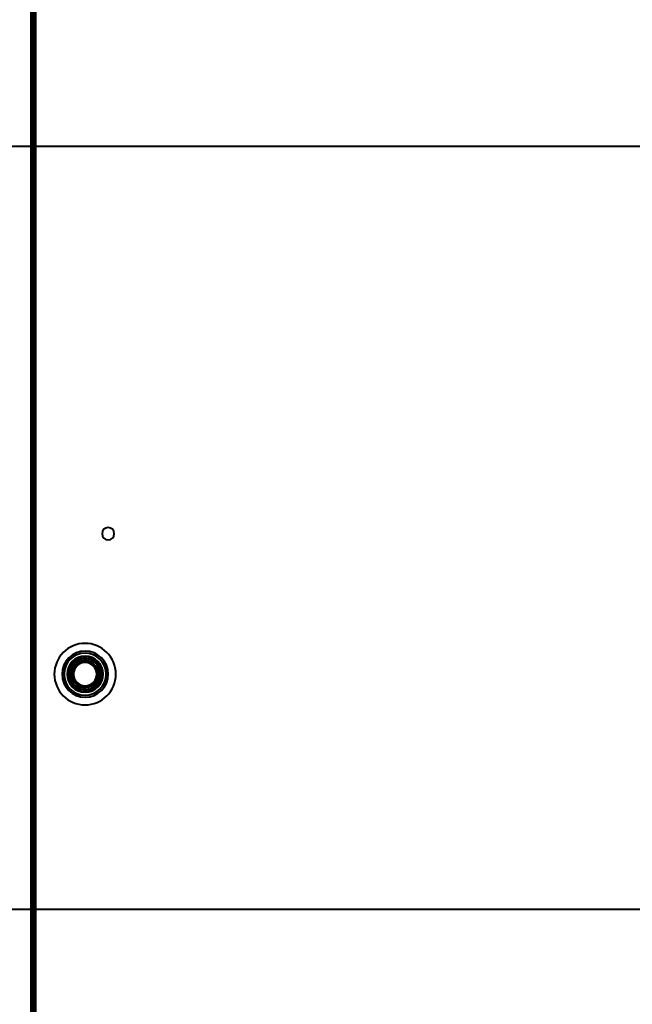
# Model space of a CAD drawing. Header units: millimetres. Extents: x -1087 to 1688, y -120 to 936.
# Tile 57 of 88: x 222 to 381, y 175 to 430. Entities that reach past the tile are written whole.
import ezdxf

# ---------------------------------------------------------------- set-up
doc = ezdxf.new("R2010")
doc.units = ezdxf.units.MM
doc.layers.add('G-IMPT', color=8, linetype='Continuous', lineweight=40)

# ---------------------------------------------------------------- blocks, each defined once
blk = doc.blocks.new('NEXA 400 CALQUES_dwg-748074-Arrière')
at = {"layer": 'G-IMPT'}
for p, q in [((225.5, 862.27), (225.5, 129.47)), ((574.16, 397.43), (-572.61, 397.43)), ((-572.61, 199.31), (574.16, 199.31))]:
    blk.add_line(p, q, dxfattribs=at)
at = {"layer": 'G-IMPT', "flags": 128}
for points in [[(225, 862.77), (225, 679.32), (225, 495.87), (225, 312.42), (225, 128.97)], [(225, 862.77), (225, 679.32), (225, 495.87), (225, 312.42), (225, 128.97)], [(225, 128.97), (225, 312.42), (225, 495.87), (225, 679.32), (225, 862.77)], [(225, 128.97), (225, 312.42), (225, 495.87), (225, 679.32), (225, 862.77)], [(225.5, 128.97), (225.5, 312.42), (225.5, 495.87), (225.5, 679.32), (225.5, 862.77)], [(225.5, 129.47), (225.5, 312.67), (225.5, 495.87), (225.5, 679.07), (225.5, 862.27)], [(225.5, 862.27), (225.5, 679.07), (225.5, 495.87), (225.5, 312.67), (225.5, 129.47)], [(225.5, 129.47), (225.5, 312.67), (225.5, 495.87), (225.5, 679.07), (225.5, 862.27)], [(225.5, 129.47), (225.5, 312.67), (225.5, 495.87), (225.5, 679.07), (225.5, 862.27)], [(225.5, 862.27), (225.5, 679.07), (225.5, 495.87), (225.5, 312.67), (225.5, 129.47)], [(225.5, 862.27), (225.5, 679.07), (225.5, 495.87), (225.5, 312.67), (225.5, 129.47)], [(225.6, 862.77), (225.6, 679.32), (225.6, 495.87), (225.6, 312.42), (225.6, 128.97)], [(225.6, 862.77), (225.6, 679.32), (225.6, 495.87), (225.6, 312.42), (225.6, 128.97)], [(225.6, 128.97), (225.6, 312.42), (225.6, 495.87), (225.6, 679.32), (225.6, 862.77)], [(226, 862.27), (226, 679.07), (226, 495.87), (226, 312.67), (226, 129.47)], [(226, 129.47), (226, 312.67), (226, 495.87), (226, 679.07), (226, 862.27)], [(226, 862.27), (226, 679.07), (226, 495.87), (226, 312.67), (226, 129.47)], [(226.1, 129.47), (226.1, 312.67), (226.1, 495.87), (226.1, 679.07), (226.1, 862.27)], [(226.1, 129.47), (226.1, 312.67), (226.1, 495.87), (226.1, 679.07), (226.1, 862.27)], [(226.1, 862.27), (226.1, 679.07), (226.1, 495.87), (226.1, 312.67), (226.1, 129.47)]]:
    blk.add_lwpolyline(points, dxfattribs=at)
at = {"layer": 'G-IMPT'}
for centre, radius, start, end in [((245, 296.85), 1.6, 90, 270), ((245, 296.85), 1.6, 90, 270), ((245, 296.85), 1.6, 90, 180), ((245, 296.85), 1.6, 360, 180), ((245, 296.85), 1.6, 180, 270), ((245, 296.85), 1.6, 180, 0), ((245, 296.85), 1.6, 270, 90), ((245, 296.85), 1.6, 270, 90), ((245, 296.85), 1.6, 270, 90), ((239, 260.35), 8, 0, 180), ((239, 260.35), 8, 90, 270), ((239, 260.35), 8, 90, 270), ((239, 260.35), 8, 0, 180), ((239, 260.35), 8, 360, 180), ((239, 260.35), 8, 90, 270), ((239, 260.35), 8, 90, 270), ((239, 260.35), 8, 360, 180), ((239, 260.35), 6, 0, 180), ((239, 260.35), 6, 0, 180), ((239, 260.35), 6, 0, 180), ((239, 260.35), 6, 0, 180), ((239, 260.35), 6, 360, 180), ((239, 260.35), 6, 0, 180), ((239, 260.35), 6, 0, 180), ((239, 260.35), 5.98, 90, 270), ((239, 260.35), 5.97, 90, 270), ((239, 260.35), 5.98, 90, 270), ((239, 260.35), 8, 0, 90), ((239, 260.35), 8, 0, 90), ((239, 260.35), 8, 360, 90), ((239, 260.35), 8, 360, 90), ((239, 260.35), 5.98, 270, 90), ((239, 260.35), 5.98, 270, 90), ((239, 260.35), 5.98, 270, 90), ((239, 260.35), 5.47, 90, 270), ((239, 260.35), 5.48, 90, 270), ((239, 260.35), 4.7, 90, 270), ((239, 260.35), 4.7, 90, 270), ((239, 260.35), 4.5, 0, 180), ((239, 260.35), 4.5, 90, 270), ((239, 260.35), 4.5, 90, 270), ((239, 260.35), 4.5, 90, 270), ((239, 260.35), 4, 90, 270), ((239, 260.35), 4, 90, 270), ((239, 260.35), 4, 104.7172, 180), ((239, 260.35), 4, 104.7172, 284.7172), ((239, 260.35), 4, 104.7172, 180), ((239, 260.35), 4, 104.7172, 270), ((239, 260.35), 4, 104.7172, 284.7172), ((239, 260.35), 4, 104.7172, 284.7172), ((239, 260.35), 3.5, 104.7172, 284.7172), ((239, 260.35), 3.5, 104.7172, 284.7172), ((239, 260.35), 4, 90, 104.7172), ((239, 260.35), 4, 284.7172, 104.7172), ((239, 260.35), 4, 284.7172, 104.7172), ((239, 260.35), 4, 284.7172, 104.7172), ((239, 260.35), 4, 284.7172, 104.7172), ((239, 260.35), 4, 284.7172, 104.7172), ((239, 260.35), 3.5, 284.7172, 104.7172), ((239, 260.35), 3.5, 284.7172, 104.7172), ((239, 260.35), 5.48, 270, 90), ((239, 260.35), 5.48, 270, 90), ((239, 260.35), 4.7, 270, 90), ((239, 260.35), 4.7, 270, 90), ((239, 260.35), 4.5, 270, 90), ((239, 260.35), 4.5, 360, 90), ((239, 260.35), 4.5, 270, 90), ((239, 260.35), 4, 284.7172, 90), ((239, 260.35), 4, 270, 90), ((239, 260.35), 4, 270, 90), ((239, 260.35), 3.05, 90, 270), ((239, 260.35), 3.05, 14.7172, 194.7172), ((239, 260.35), 3.05, 90, 270), ((239, 260.35), 3.05, 14.7172, 194.7172), ((239, 260.35), 3.05, 104.7172, 284.7172), ((239, 260.35), 3.05, 104.7172, 270), ((239, 260.35), 3.05, 104.7172, 284.7172), ((239, 260.35), 3.05, 104.7172, 284.7172), ((239, 260.35), 3.05, 194.7172, 14.7172), ((239, 260.35), 3.05, 194.7172, 14.7172), ((239, 260.35), 3.05, 284.7172, 104.7172), ((239, 260.35), 3.05, 90, 104.7172), ((239, 260.35), 3.05, 14.7172, 104.7172), ((239, 260.35), 3.05, 14.7172, 104.7172), ((239, 260.35), 3.05, 270, 90), ((239, 260.35), 3.05, 284.7172, 90), ((239, 260.35), 3.05, 270, 90), ((239, 260.35), 3.05, 284.7172, 14.7172), ((239, 260.35), 3.05, 284.7172, 14.7172), ((239, 260.35), 8, 180, 0), ((239, 260.35), 8, 180, 0), ((239, 260.35), 8, 180, 0), ((239, 260.35), 8, 180, 0), ((239, 260.35), 6, 180, 0), ((239, 260.35), 6, 180, 0), ((239, 260.35), 6, 180, 0), ((239, 260.35), 6, 180, 0), ((239, 260.35), 6, 180, 0), ((239, 260.35), 6, 180, 360), ((239, 260.35), 6, 180, 0), ((239, 260.35), 4.5, 180, 0), ((239, 260.35), 4, 180, 284.7172), ((239, 260.35), 4, 180, 284.7172), ((239, 260.35), 4.5, 270, 360), ((239, 260.35), 8, 270, 0), ((239, 260.35), 8, 270, 0), ((239, 260.35), 8, 270, 0), ((239, 260.35), 8, 270, 360), ((239, 260.35), 3.05, 270, 284.7172), ((239, 260.35), 4, 270, 284.7172)]:
    blk.add_arc(centre, radius, start, end, dxfattribs=at)

msp = doc.modelspace()

# ---------------------------------------------------------------- block references
at = {"layer": 'G-IMPT'}
msp.add_blockref('NEXA 400 CALQUES_dwg-748074-Arrière', (0, 0), dxfattribs=at)

doc.saveas('drawing.dxf')
